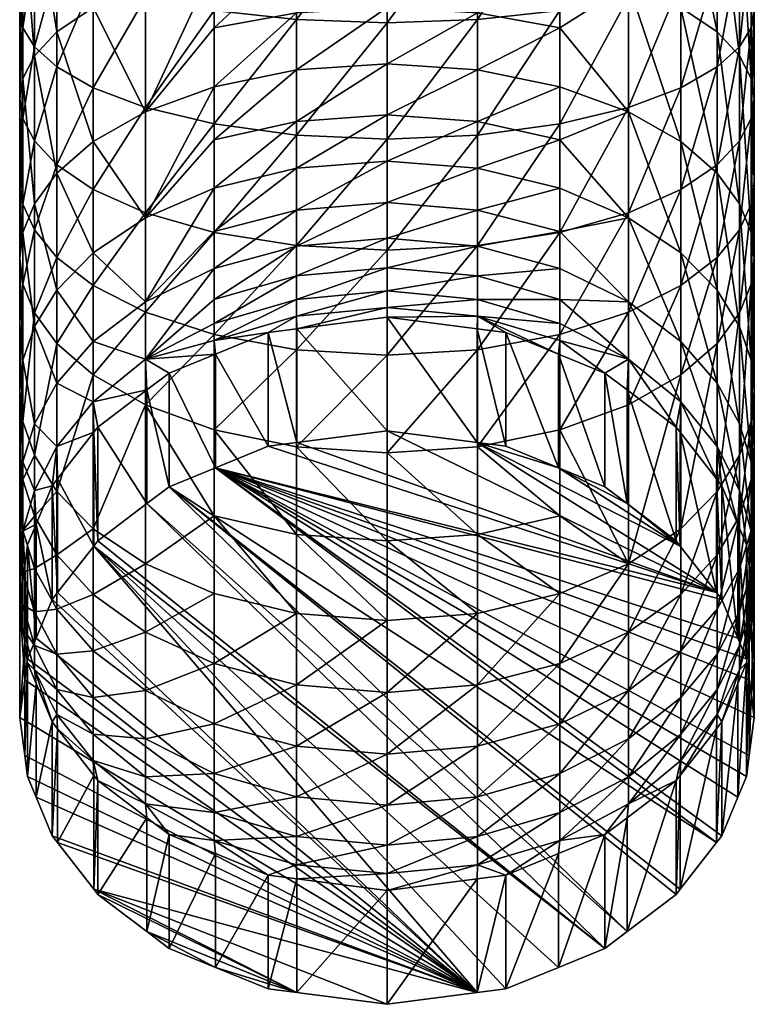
# Model space of a CAD drawing. Extents: x -0.031 to 0.086, y -0.212 to 0.031.
# Tile 1 of 81: x -0.015 to 0.015, y -0.212 to -0.172. Entities that reach past the tile are written whole.
import ezdxf

# ---------------------------------------------------------------- set-up
doc = ezdxf.new("R2010")
doc.units = 0
doc.layers.add('mesh', color=7, linetype='CONTINUOUS')

msp = doc.modelspace()

# ---------------------------------------------------------------- meshes
at = {"layer": 'mesh'}
mesh = msp.add_polyface(dxfattribs=at)
corners = [(0.012, -0.165423, 0.341676), (0.012, -0.169935, 0.340169), (0.009863, -0.170585, 0.34185), (0.013483, -0.164906, 0.339846), (0.013483, -0.169249, 0.338396), (0.0144, -0.164399, 0.338058), (0.0144, -0.168579, 0.336662), (0.014867, -0.163928, 0.336393), (0.014867, -0.167955, 0.335048), (0.015, -0.163504, 0.334892), (0.015, -0.167392, 0.333593), (0.013483, -0.173438, 0.336547), (0.012, -0.17844, 0.335932), (0.012, -0.174286, 0.338249), (0.0144, -0.17261, 0.334883), (0.013483, -0.177438, 0.334316), (0.0144, -0.176458, 0.332737), (0.014867, -0.171838, 0.333334), (0.014867, -0.175545, 0.331267), (0.015, -0.171143, 0.331938), (0.015, -0.174723, 0.329941), (0.014867, -0.173901, 0.328616), (0.009863, -0.17509, 0.339862), (0.014867, -0.166829, 0.332139), (0.0144, -0.166205, 0.330525), (0.0144, -0.172988, 0.327146), (0.013483, -0.165535, 0.328791), (0.013483, -0.172008, 0.325566), (0.012, -0.164849, 0.327018), (0.012, -0.171006, 0.323951), (0.009863, -0.164199, 0.325336), (0.009863, -0.170055, 0.322419), (0.014867, -0.179043, 0.328863), (0.015, -0.178101, 0.32762), (0.014867, -0.180195, 0.323845), (0.0144, -0.179026, 0.322569), (0.013483, -0.177771, 0.321199), (0.012, -0.176486, 0.319797), (0.009863, -0.175268, 0.318468)]
mesh.append_faces([[corners[k] for k in face] for face in [(0, 1, 2, 2), (3, 4, 1, 1), (5, 6, 4, 4), (7, 8, 6, 6), (9, 10, 8, 8), (11, 12, 13, 13), (14, 15, 11, 11), (14, 16, 15, 15), (17, 16, 14, 14), (17, 18, 16, 16), (19, 18, 17, 17), (19, 20, 18, 18), (21, 20, 19, 19), (1, 22, 2, 2), (1, 13, 22, 22), (4, 13, 1, 1), (4, 11, 13, 13), (6, 11, 4, 4), (6, 14, 11, 11), (8, 14, 6, 6), (8, 17, 14, 14), (10, 17, 8, 8), (10, 19, 17, 17), (23, 19, 10, 10), (23, 21, 19, 19), (24, 21, 23, 23), (24, 25, 21, 21), (26, 25, 24, 24), (26, 27, 25, 25), (28, 27, 26, 26), (28, 29, 27, 27), (30, 31, 29, 29), (20, 32, 18, 18), (21, 33, 20, 20), (25, 34, 21, 21), (27, 35, 25, 25), (29, 36, 27, 27), (29, 37, 36, 36), (31, 37, 29, 29), (31, 38, 37, 37)]])
mesh = msp.add_polyface(dxfattribs=at)
corners = [(-0.0144, -0.164399, 0.338058), (-0.0144, -0.168579, 0.336662), (-0.014867, -0.167955, 0.335048), (-0.013483, -0.164906, 0.339846), (-0.013483, -0.169249, 0.338396), (-0.012, -0.165423, 0.341676), (-0.012, -0.169935, 0.340169), (-0.009863, -0.165914, 0.34341), (-0.009863, -0.170585, 0.34185), (-0.014867, -0.166829, 0.332139), (-0.015, -0.171143, 0.331938), (-0.015, -0.174723, 0.329941), (-0.014867, -0.171838, 0.333334), (-0.014867, -0.175545, 0.331267), (-0.0144, -0.17261, 0.334883), (-0.0144, -0.176458, 0.332737), (-0.013483, -0.173438, 0.336547), (-0.013483, -0.177438, 0.334316), (-0.012, -0.174286, 0.338249), (-0.009863, -0.17509, 0.339862), (-0.012, -0.17844, 0.335932), (-0.012, -0.171006, 0.323951), (-0.012, -0.176486, 0.319797), (-0.009863, -0.175268, 0.318468), (-0.013483, -0.172008, 0.325566), (-0.013483, -0.177771, 0.321199), (-0.0144, -0.172988, 0.327146), (-0.0144, -0.179026, 0.322569), (-0.014867, -0.173901, 0.328616), (-0.015, -0.167392, 0.333593), (-0.013483, -0.165535, 0.328791), (-0.0144, -0.166205, 0.330525), (-0.015, -0.178101, 0.32762), (-0.014867, -0.179043, 0.328863)]
mesh.append_faces([[corners[k] for k in face] for face in [(0, 1, 2, 2), (3, 4, 1, 1), (5, 6, 4, 4), (7, 6, 5, 5), (7, 8, 6, 6), (9, 10, 11, 11), (12, 11, 10, 10), (12, 13, 11, 11), (14, 13, 12, 12), (14, 15, 13, 13), (16, 15, 14, 14), (16, 17, 15, 15), (18, 17, 16, 16), (19, 20, 18, 18), (21, 22, 23, 23), (24, 22, 21, 21), (24, 25, 22, 22), (26, 25, 24, 24), (26, 27, 25, 25), (28, 27, 26, 26), (29, 10, 9, 9), (2, 10, 29, 29), (2, 12, 10, 10), (1, 12, 2, 2), (1, 14, 12, 12), (4, 14, 1, 1), (4, 16, 14, 14), (6, 16, 4, 4), (6, 18, 16, 16), (8, 18, 6, 6), (8, 19, 18, 18), (30, 24, 21, 21), (31, 24, 30, 30), (31, 26, 24, 24), (9, 26, 31, 31), (9, 28, 26, 26), (11, 28, 9, 9), (11, 32, 28, 28), (13, 32, 11, 11), (15, 33, 13, 13)]])
mesh = msp.add_polyface(dxfattribs=at)
corners = [(-0.007059, -0.166327, 0.344868), (-0.009863, -0.170585, 0.34185), (-0.009863, -0.165914, 0.34341), (-0.007059, -0.171131, 0.343263), (-0.003692, -0.166605, 0.34585), (-0.003692, -0.171499, 0.344215), (0, -0.166703, 0.346198), (0, -0.17163, 0.344553), (-0.007059, -0.175765, 0.341218), (-0.009863, -0.179391, 0.337464), (-0.009863, -0.17509, 0.339862), (-0.007059, -0.169256, 0.321132), (-0.003692, -0.168718, 0.320265), (-0.003692, -0.166065, 0.321745), (-0.007059, -0.171839, 0.319358), (-0.009863, -0.175268, 0.318468), (0, -0.168528, 0.319957), (0, -0.165903, 0.321421), (-0.003692, -0.171222, 0.318544), (-0.007059, -0.174245, 0.317351), (-0.009863, -0.17959, 0.313711), (-0.012, -0.176486, 0.319797), (-0.003692, -0.175661, 0.314483), (0, -0.175394, 0.31424), (0, -0.173311, 0.316332), (-0.003692, -0.177565, 0.312185), (-0.007059, -0.17838, 0.312799), (0, -0.171004, 0.318256), (-0.003692, -0.173555, 0.316598), (-0.007059, -0.176417, 0.31517), (-0.007059, -0.16652, 0.322658), (-0.009863, -0.170055, 0.322419), (-0.012, -0.171006, 0.323951), (-0.003692, -0.176221, 0.342132), (0, -0.176382, 0.342455), (-0.012, -0.164849, 0.327018)]
mesh.append_faces([[corners[k] for k in face] for face in [(0, 1, 2, 2), (0, 3, 1, 1), (4, 3, 0, 0), (4, 5, 3, 3), (6, 5, 4, 4), (6, 7, 5, 5), (8, 9, 10, 10), (11, 12, 13, 13), (11, 14, 12, 12), (15, 14, 11, 11), (12, 16, 17, 17), (12, 18, 16, 16), (14, 18, 12, 12), (14, 19, 18, 18), (15, 19, 14, 14), (15, 20, 19, 19), (21, 20, 15, 15), (22, 23, 24, 24), (22, 25, 23, 23), (26, 25, 22, 22), (18, 27, 16, 16), (18, 28, 27, 27), (19, 28, 18, 18), (19, 29, 28, 28), (20, 29, 19, 19), (30, 11, 13, 13), (31, 11, 30, 30), (31, 15, 11, 11), (32, 15, 31, 31), (3, 10, 1, 1), (3, 8, 10, 10), (5, 8, 3, 3), (5, 33, 8, 8), (7, 33, 5, 5), (7, 34, 33, 33), (28, 24, 27, 27), (28, 22, 24, 24), (29, 22, 28, 28), (29, 26, 22, 22), (35, 32, 31, 31)]])
mesh = msp.add_polyface(dxfattribs=at)
corners = [(0.009863, -0.175268, 0.318468), (0.007059, -0.174245, 0.317351), (0.007059, -0.176417, 0.31517), (0.009863, -0.170055, 0.322419), (0.007059, -0.169256, 0.321132), (0.007059, -0.171839, 0.319358), (0.003692, -0.166605, 0.34585), (0, -0.17163, 0.344553), (0, -0.166703, 0.346198), (0.003692, -0.171499, 0.344215), (0.007059, -0.166327, 0.344868), (0.007059, -0.171131, 0.343263), (0.009863, -0.165914, 0.34341), (0.009863, -0.170585, 0.34185), (0.012, -0.165423, 0.341676), (0.009863, -0.17509, 0.339862), (0.007059, -0.180189, 0.338751), (0.007059, -0.175765, 0.341218), (0.012, -0.174286, 0.338249), (0.009863, -0.179391, 0.337464), (0.003692, -0.171222, 0.318544), (0.003692, -0.173555, 0.316598), (0, -0.173311, 0.316332), (0, -0.175394, 0.31424), (0.003692, -0.175661, 0.314483), (0.003692, -0.177565, 0.312185), (0, -0.177276, 0.311967), (0.003692, -0.166065, 0.321745), (0.003692, -0.168718, 0.320265), (0.007059, -0.16652, 0.322658), (0, -0.168528, 0.319957), (0, -0.171004, 0.318256), (0.009863, -0.17959, 0.313711), (0, -0.176382, 0.342455), (0.003692, -0.176221, 0.342132), (-0.003692, -0.177565, 0.312185)]
mesh.append_faces([[corners[k] for k in face] for face in [(0, 1, 2, 2), (3, 4, 5, 5), (6, 7, 8, 8), (6, 9, 7, 7), (10, 9, 6, 6), (10, 11, 9, 9), (12, 11, 10, 10), (12, 13, 11, 11), (14, 13, 12, 12), (15, 16, 17, 17), (18, 19, 15, 15), (20, 5, 4, 4), (20, 21, 5, 5), (22, 21, 20, 20), (22, 23, 21, 21), (24, 2, 1, 1), (24, 25, 2, 2), (26, 25, 24, 24), (27, 28, 29, 29), (30, 28, 27, 27), (30, 31, 28, 28), (2, 32, 0, 0), (9, 33, 7, 7), (9, 34, 33, 33), (11, 34, 9, 9), (11, 17, 34, 34), (13, 17, 11, 11), (13, 15, 17, 17), (29, 4, 3, 3), (28, 4, 29, 29), (28, 20, 4, 4), (31, 20, 28, 28), (31, 22, 20, 20), (5, 0, 3, 3), (5, 1, 0, 0), (21, 1, 5, 5), (21, 24, 1, 1), (23, 24, 21, 21), (23, 26, 24, 24), (35, 26, 23, 23)]])
mesh = msp.add_polyface(dxfattribs=at)
corners = [(0.012, -0.174286, 0.338249), (0.012, -0.17844, 0.335932), (0.009863, -0.179391, 0.337464), (0.013483, -0.173438, 0.336547), (0.013483, -0.177438, 0.334316), (0.012, -0.18236, 0.333239), (0.009863, -0.18723, 0.331522), (0.009863, -0.183449, 0.334675), (0.013483, -0.181211, 0.331724), (0.012, -0.186012, 0.330193), (0.013483, -0.184728, 0.328791), (0.0144, -0.180089, 0.330242), (0.0144, -0.183472, 0.32742), (0.014867, -0.179043, 0.328863), (0.014867, -0.182303, 0.326145), (0.015, -0.178101, 0.32762), (0.015, -0.181249, 0.324995), (0.014867, -0.180195, 0.323845), (0.0144, -0.189286, 0.32102), (0.014867, -0.187905, 0.319978), (0.015, -0.186659, 0.31904), (0.0144, -0.179026, 0.322569), (0.014867, -0.185414, 0.318101), (0.0144, -0.184032, 0.317059), (0.013483, -0.177771, 0.321199), (0.013483, -0.182548, 0.31594), (0.012, -0.176486, 0.319797), (0.012, -0.181029, 0.314796), (0.009863, -0.175268, 0.318468), (0.009863, -0.17959, 0.313711), (0.013483, -0.186344, 0.309785), (0.012, -0.18464, 0.308942), (0.009863, -0.183025, 0.308143), (0.007059, -0.180148, 0.310211), (0.007059, -0.182924, 0.304601), (0.009863, -0.185368, 0.302034), (0.0144, -0.176458, 0.332737), (0.014867, -0.175545, 0.331267), (0.015, -0.174723, 0.329941), (0.014867, -0.173901, 0.328616), (0.0144, -0.172988, 0.327146), (0.013483, -0.172008, 0.325566)]
mesh.append_faces([[corners[k] for k in face] for face in [(0, 1, 2, 2), (3, 4, 1, 1), (5, 6, 7, 7), (8, 9, 5, 5), (8, 10, 9, 9), (11, 10, 8, 8), (11, 12, 10, 10), (13, 12, 11, 11), (13, 14, 12, 12), (15, 14, 13, 13), (15, 16, 14, 14), (17, 16, 15, 15), (14, 18, 12, 12), (16, 19, 14, 14), (17, 20, 16, 16), (21, 22, 17, 17), (21, 23, 22, 22), (24, 23, 21, 21), (24, 25, 23, 23), (26, 25, 24, 24), (26, 27, 25, 25), (28, 27, 26, 26), (28, 29, 27, 27), (27, 30, 25, 25), (27, 31, 30, 30), (29, 31, 27, 27), (29, 32, 31, 31), (33, 32, 29, 29), (34, 35, 32, 32), (1, 7, 2, 2), (1, 5, 7, 7), (4, 5, 1, 1), (4, 8, 5, 5), (36, 8, 4, 4), (36, 11, 8, 8), (37, 11, 36, 36), (37, 13, 11, 11), (38, 15, 13, 13), (39, 17, 15, 15), (40, 21, 17, 17), (41, 24, 21, 21)]])
mesh = msp.add_polyface(dxfattribs=at)
corners = [(-0.012, -0.174286, 0.338249), (-0.012, -0.17844, 0.335932), (-0.013483, -0.177438, 0.334316), (-0.009863, -0.17509, 0.339862), (-0.009863, -0.179391, 0.337464), (-0.014867, -0.173901, 0.328616), (-0.015, -0.178101, 0.32762), (-0.015, -0.181249, 0.324995), (-0.014867, -0.179043, 0.328863), (-0.014867, -0.182303, 0.326145), (-0.0144, -0.180089, 0.330242), (-0.0144, -0.183472, 0.32742), (-0.013483, -0.181211, 0.331724), (-0.013483, -0.184728, 0.328791), (-0.012, -0.18236, 0.333239), (-0.012, -0.186012, 0.330193), (-0.009863, -0.183449, 0.334675), (-0.009863, -0.18723, 0.331522), (-0.012, -0.176486, 0.319797), (-0.012, -0.181029, 0.314796), (-0.009863, -0.17959, 0.313711), (-0.013483, -0.177771, 0.321199), (-0.013483, -0.182548, 0.31594), (-0.0144, -0.179026, 0.322569), (-0.0144, -0.184032, 0.317059), (-0.014867, -0.180195, 0.323845), (-0.014867, -0.185414, 0.318101), (-0.015, -0.186659, 0.31904), (-0.014867, -0.187905, 0.319978), (-0.0144, -0.189286, 0.32102), (-0.012, -0.18464, 0.308942), (-0.009863, -0.183025, 0.308143), (-0.013483, -0.186344, 0.309785), (-0.0144, -0.18801, 0.31061), (-0.014867, -0.175545, 0.331267), (-0.0144, -0.176458, 0.332737), (-0.012, -0.187104, 0.302521)]
mesh.append_faces([[corners[k] for k in face] for face in [(0, 1, 2, 2), (3, 4, 1, 1), (5, 6, 7, 7), (8, 7, 6, 6), (8, 9, 7, 7), (10, 9, 8, 8), (10, 11, 9, 9), (12, 11, 10, 10), (12, 13, 11, 11), (14, 13, 12, 12), (14, 15, 13, 13), (16, 15, 14, 14), (16, 17, 15, 15), (18, 19, 20, 20), (21, 19, 18, 18), (21, 22, 19, 19), (23, 22, 21, 21), (23, 24, 22, 22), (25, 24, 23, 23), (25, 26, 24, 24), (9, 27, 7, 7), (11, 28, 9, 9), (13, 29, 11, 11), (5, 25, 23, 23), (7, 25, 5, 5), (7, 26, 25, 25), (27, 26, 7, 7), (19, 30, 31, 31), (22, 30, 19, 19), (22, 32, 30, 30), (24, 32, 22, 22), (26, 33, 24, 24), (34, 8, 6, 6), (35, 10, 8, 8), (2, 10, 35, 35), (2, 12, 10, 10), (1, 12, 2, 2), (1, 14, 12, 12), (4, 14, 1, 1), (32, 36, 30, 30)]])
mesh = msp.add_polyface(dxfattribs=at)
corners = [(0.003692, -0.176221, 0.342132), (0.003692, -0.180728, 0.339618), (0, -0.180918, 0.339925), (0.007059, -0.175765, 0.341218), (0.007059, -0.180189, 0.338751), (0.009863, -0.17509, 0.339862), (0.009863, -0.179391, 0.337464), (0, -0.177276, 0.311967), (0, -0.178971, 0.309486), (0.003692, -0.177565, 0.312185), (0.003692, -0.180752, 0.307018), (0, -0.180428, 0.306858), (0, -0.181633, 0.304105), (0.003692, -0.179279, 0.309676), (0.007059, -0.180148, 0.310211), (0.007059, -0.17838, 0.312799), (0.009863, -0.17959, 0.313711), (0.003692, -0.183607, 0.298399), (0.004855, -0.18428, 0.295421), (0.007005, -0.185159, 0.295497), (0.003677, -0.184128, 0.295407), (0, -0.18365, 0.295365), (0.007059, -0.184611, 0.298582), (0.007059, -0.183909, 0.301626), (0.009863, -0.185368, 0.302034), (0.003692, -0.182926, 0.301351), (0, -0.182578, 0.301253), (0, -0.183251, 0.298334), (0.003692, -0.181971, 0.304235), (0.007059, -0.182924, 0.304601), (0.007059, -0.181667, 0.307471), (0.009863, -0.183025, 0.308143), (0.007059, -0.176417, 0.31517), (0.003692, -0.18498, 0.336696), (0, -0.185199, 0.336984), (0.007059, -0.184364, 0.335883), (0.009863, -0.183449, 0.334675)]
mesh.append_faces([[corners[k] for k in face] for face in [(0, 1, 2, 2), (3, 1, 0, 0), (3, 4, 1, 1), (5, 6, 4, 4), (7, 8, 9, 9), (10, 11, 12, 12), (10, 13, 11, 11), (14, 13, 10, 10), (14, 15, 13, 13), (16, 15, 14, 14), (17, 18, 19, 19), (17, 20, 18, 18), (21, 20, 17, 17), (22, 23, 17, 17), (24, 23, 22, 22), (25, 26, 27, 27), (25, 28, 26, 26), (29, 28, 25, 25), (29, 30, 28, 28), (31, 30, 29, 29), (32, 15, 16, 16), (9, 15, 32, 32), (9, 13, 15, 15), (8, 13, 9, 9), (8, 11, 13, 13), (14, 30, 31, 31), (10, 30, 14, 14), (10, 28, 30, 30), (12, 28, 10, 10), (12, 26, 28, 28), (29, 23, 24, 24), (25, 23, 29, 29), (25, 17, 23, 23), (27, 17, 25, 25), (27, 21, 17, 17), (1, 33, 34, 34), (4, 33, 1, 1), (4, 35, 33, 33), (6, 35, 4, 4), (6, 36, 35, 35)]])
mesh = msp.add_polyface(dxfattribs=at)
corners = [(-0.007059, -0.175765, 0.341218), (-0.007059, -0.180189, 0.338751), (-0.009863, -0.179391, 0.337464), (-0.003692, -0.176221, 0.342132), (-0.003692, -0.180728, 0.339618), (0, -0.176382, 0.342455), (0, -0.180918, 0.339925), (0.003692, -0.176221, 0.342132), (-0.007059, -0.17838, 0.312799), (-0.007059, -0.180148, 0.310211), (-0.003692, -0.177565, 0.312185), (-0.009863, -0.183025, 0.308143), (-0.003692, -0.179279, 0.309676), (0, -0.178971, 0.309486), (0, -0.177276, 0.311967), (-0.003692, -0.180752, 0.307018), (-0.007059, -0.181667, 0.307471), (-0.007059, -0.182924, 0.304601), (-0.009863, -0.185368, 0.302034), (-0.003692, -0.182926, 0.301351), (-0.003692, -0.181971, 0.304235), (-0.007059, -0.183909, 0.301626), (0, -0.181633, 0.304105), (0, -0.180428, 0.306858), (0, -0.183251, 0.298334), (-0.003692, -0.183607, 0.298399), (-0.003677, -0.184128, 0.295407), (0, -0.182578, 0.301253), (-0.007059, -0.184611, 0.298582), (-0.009863, -0.17959, 0.313711), (-0.007059, -0.176417, 0.31517), (-0.012, -0.181029, 0.314796), (0, -0.18365, 0.295365), (-0.009863, -0.183449, 0.334675), (-0.012, -0.18236, 0.333239), (-0.007059, -0.184364, 0.335883), (-0.003692, -0.18498, 0.336696), (0.003692, -0.180728, 0.339618), (0, -0.185199, 0.336984)]
mesh.append_faces([[corners[k] for k in face] for face in [(0, 1, 2, 2), (3, 1, 0, 0), (3, 4, 1, 1), (5, 4, 3, 3), (5, 6, 4, 4), (7, 6, 5, 5), (8, 9, 10, 10), (11, 9, 8, 8), (12, 13, 14, 14), (12, 15, 13, 13), (16, 15, 12, 12), (16, 17, 15, 15), (18, 17, 16, 16), (19, 20, 21, 21), (22, 20, 19, 19), (22, 23, 20, 20), (24, 25, 26, 26), (24, 27, 25, 25), (15, 23, 13, 13), (15, 20, 23, 23), (17, 20, 15, 15), (17, 21, 20, 20), (19, 27, 22, 22), (19, 25, 27, 27), (28, 25, 19, 19), (29, 8, 30, 30), (29, 11, 8, 8), (31, 11, 29, 29), (26, 32, 24, 24), (2, 33, 34, 34), (1, 33, 2, 2), (1, 35, 33, 33), (4, 35, 1, 1), (4, 36, 35, 35), (6, 36, 4, 4), (37, 38, 6, 6), (10, 12, 14, 14), (9, 12, 10, 10), (9, 16, 12, 12), (11, 16, 9, 9), (11, 18, 16, 16)]])
mesh = msp.add_polyface(dxfattribs=at)
corners = [(0.015, -0.188972, 0.315654), (0.014867, -0.192357, 0.312761), (0.014867, -0.190299, 0.316473), (0.015, -0.190959, 0.312069), (0.014867, -0.189561, 0.311377), (0.01345, -0.190252, 0.295943), (0.013483, -0.188934, 0.303033), (0.012, -0.187104, 0.302521), (0.014327, -0.192108, 0.296105), (0.0144, -0.190724, 0.303535), (0.013667, -0.190532, 0.295967), (0.011975, -0.188352, 0.295777), (0.011808, -0.188137, 0.295758), (0.013483, -0.184728, 0.328791), (0.012, -0.192289, 0.323283), (0.012, -0.186012, 0.330193), (0.013483, -0.190771, 0.322139), (0.0144, -0.183472, 0.32742), (0.0144, -0.189286, 0.32102), (0.014867, -0.182303, 0.326145), (0.014867, -0.187905, 0.319978), (0.015, -0.181249, 0.324995), (0.015, -0.186659, 0.31904), (0.014867, -0.180195, 0.323845), (0.014867, -0.185414, 0.318101), (0.013483, -0.193354, 0.318358), (0.0144, -0.191772, 0.317382), (0.0144, -0.184032, 0.317059), (0.0144, -0.18801, 0.31061), (0.013483, -0.182548, 0.31594), (0.013483, -0.186344, 0.309785), (0.015, -0.192604, 0.308314), (0.014867, -0.192391, 0.304002), (0.012, -0.18464, 0.308942), (0.009863, -0.183025, 0.308143), (0.013667, -0.195177, 0.242883), (0.01345, -0.194896, 0.242858), (0.011975, -0.192996, 0.242692), (0.011808, -0.192782, 0.242673)]
mesh.append_faces([[corners[k] for k in face] for face in [(0, 1, 2, 2), (0, 3, 1, 1), (4, 3, 0, 0), (5, 6, 7, 7), (6, 8, 9, 9), (6, 10, 8, 8), (5, 10, 6, 6), (7, 11, 5, 5), (7, 12, 11, 11), (13, 14, 15, 15), (13, 16, 14, 14), (17, 16, 13, 13), (17, 18, 16, 16), (19, 20, 18, 18), (21, 22, 20, 20), (23, 24, 22, 22), (18, 25, 16, 16), (20, 26, 18, 18), (20, 2, 26, 26), (22, 2, 20, 20), (22, 0, 2, 2), (24, 0, 22, 22), (24, 4, 0, 0), (27, 4, 24, 24), (27, 28, 4, 4), (29, 28, 27, 27), (29, 30, 28, 28), (4, 31, 3, 3), (4, 32, 31, 31), (28, 32, 4, 4), (28, 9, 32, 32), (30, 9, 28, 28), (30, 6, 9, 9), (33, 6, 30, 30), (33, 7, 6, 6), (34, 7, 33, 33), (5, 35, 10, 10), (11, 36, 5, 5), (12, 37, 11, 11), (12, 38, 37, 37)]])
mesh = msp.add_polyface(dxfattribs=at)
corners = [(-0.007059, -0.184364, 0.335883), (-0.009863, -0.18723, 0.331522), (-0.009863, -0.183449, 0.334675), (-0.007059, -0.188253, 0.332639), (-0.003692, -0.18498, 0.336696), (-0.003692, -0.188943, 0.333391), (0, -0.185199, 0.336984), (0, -0.189187, 0.333658), (-0.007059, -0.191764, 0.329112), (-0.003692, -0.19252, 0.329799), (0, -0.192787, 0.330042), (-0.003692, -0.182926, 0.301351), (-0.007059, -0.183909, 0.301626), (-0.007059, -0.184611, 0.298582), (-0.004855, -0.18428, 0.295421), (-0.003677, -0.184128, 0.295407), (-0.003692, -0.183607, 0.298399), (-0.009863, -0.185368, 0.302034), (-0.0089, -0.185933, 0.295565), (-0.007005, -0.185159, 0.295497), (-0.009802, -0.186617, 0.295625), (-0.012, -0.187104, 0.302521), (-0.011808, -0.188137, 0.295758), (-0.007059, -0.182924, 0.304601), (-0.009863, -0.193729, 0.324368), (0, -0.180918, 0.339925), (-0.012, -0.18464, 0.308942), (-0.009863, -0.183025, 0.308143), (0, -0.188295, 0.242281), (0, -0.18365, 0.295365), (-0.003677, -0.188772, 0.242322), (-0.004855, -0.188925, 0.242336), (-0.007005, -0.189803, 0.242413), (-0.0089, -0.190577, 0.24248), (-0.009802, -0.191261, 0.24254), (-0.011808, -0.192782, 0.242673), (0.01345, -0.194896, 0.242858)]
mesh.append_faces([[corners[k] for k in face] for face in [(0, 1, 2, 2), (0, 3, 1, 1), (4, 3, 0, 0), (4, 5, 3, 3), (6, 5, 4, 4), (6, 7, 5, 5), (3, 8, 1, 1), (3, 9, 8, 8), (5, 9, 3, 3), (5, 10, 9, 9), (7, 10, 5, 5), (11, 12, 13, 13), (14, 15, 16, 16), (17, 18, 19, 19), (17, 20, 18, 18), (21, 20, 17, 17), (21, 22, 20, 20), (17, 12, 23, 23), (17, 13, 12, 12), (19, 13, 17, 17), (8, 24, 1, 1), (13, 14, 16, 16), (19, 14, 13, 13), (25, 6, 4, 4), (26, 17, 27, 27), (26, 21, 17, 17), (15, 28, 29, 29), (15, 30, 28, 28), (14, 30, 15, 15), (14, 31, 30, 30), (19, 31, 14, 14), (19, 32, 31, 31), (18, 32, 19, 19), (18, 33, 32, 32), (20, 33, 18, 18), (20, 34, 33, 33), (22, 34, 20, 20), (22, 35, 34, 34), (36, 30, 31, 31), (32, 36, 31, 31)]])
mesh = msp.add_polyface(dxfattribs=at)
corners = [(-0.011975, -0.188352, 0.295777), (-0.012, -0.187104, 0.302521), (-0.013483, -0.188934, 0.303033), (-0.014867, -0.185414, 0.318101), (-0.015, -0.188972, 0.315654), (-0.015, -0.190959, 0.312069), (-0.014867, -0.190299, 0.316473), (-0.014867, -0.192357, 0.312761), (-0.0144, -0.191772, 0.317382), (-0.011808, -0.188137, 0.295758), (-0.01345, -0.190252, 0.295943), (-0.013667, -0.190532, 0.295967), (-0.0144, -0.190724, 0.303535), (-0.014327, -0.192108, 0.296105), (-0.014867, -0.192391, 0.304002), (-0.014867, -0.182303, 0.326145), (-0.014867, -0.187905, 0.319978), (-0.015, -0.186659, 0.31904), (-0.0144, -0.183472, 0.32742), (-0.0144, -0.189286, 0.32102), (-0.013483, -0.184728, 0.328791), (-0.013483, -0.190771, 0.322139), (-0.012, -0.186012, 0.330193), (-0.012, -0.192289, 0.323283), (-0.009863, -0.18723, 0.331522), (-0.009863, -0.193729, 0.324368), (-0.013483, -0.193354, 0.318358), (-0.0144, -0.184032, 0.317059), (-0.0144, -0.18801, 0.31061), (-0.013483, -0.186344, 0.309785), (-0.014867, -0.189561, 0.311377), (-0.015, -0.192604, 0.308314), (-0.015, -0.193892, 0.304422), (-0.011808, -0.192782, 0.242673), (-0.011975, -0.192996, 0.242692), (-0.01345, -0.194896, 0.242858)]
mesh.append_faces([[corners[k] for k in face] for face in [(0, 1, 2, 2), (3, 4, 5, 5), (6, 5, 4, 4), (6, 7, 5, 5), (8, 7, 6, 6), (0, 9, 1, 1), (2, 10, 0, 0), (2, 11, 10, 10), (12, 11, 2, 2), (12, 13, 11, 11), (14, 13, 12, 12), (15, 16, 17, 17), (18, 19, 16, 16), (20, 21, 19, 19), (22, 21, 20, 20), (22, 23, 21, 21), (24, 23, 22, 22), (24, 25, 23, 23), (17, 4, 3, 3), (16, 4, 17, 17), (16, 6, 4, 4), (19, 6, 16, 16), (19, 8, 6, 6), (21, 8, 19, 19), (23, 26, 21, 21), (27, 28, 29, 29), (3, 30, 28, 28), (5, 30, 3, 3), (5, 31, 30, 30), (7, 31, 5, 5), (29, 2, 1, 1), (28, 2, 29, 29), (28, 12, 2, 2), (30, 12, 28, 28), (30, 14, 12, 12), (32, 14, 30, 30), (0, 33, 9, 9), (0, 34, 33, 33), (10, 34, 0, 0), (11, 35, 10, 10)]])
mesh = msp.add_polyface(dxfattribs=at)
corners = [(0.012, -0.18236, 0.333239), (0.012, -0.186012, 0.330193), (0.009863, -0.18723, 0.331522), (0.003692, -0.18498, 0.336696), (0, -0.189187, 0.333658), (0, -0.185199, 0.336984), (0.003692, -0.188943, 0.333391), (0.007059, -0.184364, 0.335883), (0.007059, -0.188253, 0.332639), (0.009863, -0.183449, 0.334675), (0.003692, -0.19252, 0.329799), (0, -0.192787, 0.330042), (0.007059, -0.191764, 0.329112), (0.009863, -0.193729, 0.324368), (0.0089, -0.185933, 0.295565), (0.007059, -0.184611, 0.298582), (0.007005, -0.185159, 0.295497), (0.009863, -0.185368, 0.302034), (0.003692, -0.183607, 0.298399), (0.011808, -0.188137, 0.295758), (0.012, -0.187104, 0.302521), (0.009802, -0.186617, 0.295625), (0.012, -0.192289, 0.323283), (0.009863, -0.183025, 0.308143), (0.011808, -0.192782, 0.242673), (0.009802, -0.191261, 0.24254), (0.0089, -0.190577, 0.24248), (0.007005, -0.189803, 0.242413), (0.004855, -0.18428, 0.295421), (0.004855, -0.188925, 0.242336), (0.003677, -0.184128, 0.295407), (0.003677, -0.188772, 0.242322), (0, -0.18365, 0.295365), (0, -0.188295, 0.242281), (0.011975, -0.192996, 0.242692), (0.01345, -0.194896, 0.242858), (-0.003677, -0.188772, 0.242322)]
mesh.append_faces([[corners[k] for k in face] for face in [(0, 1, 2, 2), (3, 4, 5, 5), (3, 6, 4, 4), (7, 6, 3, 3), (7, 8, 6, 6), (9, 8, 7, 7), (4, 10, 11, 11), (6, 10, 4, 4), (6, 12, 10, 10), (8, 12, 6, 6), (8, 13, 12, 12), (14, 15, 16, 16), (14, 17, 15, 15), (15, 18, 16, 16), (17, 19, 20, 20), (17, 21, 19, 19), (14, 21, 17, 17), (2, 8, 9, 9), (2, 13, 8, 8), (1, 13, 2, 2), (1, 22, 13, 13), (23, 17, 20, 20), (21, 24, 19, 19), (21, 25, 24, 24), (14, 25, 21, 21), (14, 26, 25, 25), (16, 26, 14, 14), (16, 27, 26, 26), (28, 27, 16, 16), (28, 29, 27, 27), (30, 29, 28, 28), (30, 31, 29, 29), (32, 31, 30, 30), (32, 33, 31, 31), (27, 29, 31, 31), (27, 25, 26, 26), (27, 34, 25, 25), (31, 34, 27, 27), (33, 35, 31, 31), (33, 36, 35, 35)]])
mesh = msp.add_polyface(dxfattribs=at)
corners = [(0.007059, -0.194938, 0.32528), (0.007059, -0.191764, 0.329112), (0.009863, -0.193729, 0.324368), (0.003692, -0.19252, 0.329799), (0.003692, -0.195753, 0.325895), (0, -0.192787, 0.330042), (0, -0.196042, 0.326112), (-0.003692, -0.19252, 0.329799), (0.009863, -0.196506, 0.320302), (0.007059, -0.200251, 0.316667), (0.007059, -0.197796, 0.321097), (0.012, -0.194972, 0.319356), (0.009863, -0.198894, 0.315995), (0.012, -0.197278, 0.315196), (0.013483, -0.193354, 0.318358), (0.013483, -0.195574, 0.314352), (0.0144, -0.191772, 0.317382), (0.0144, -0.195676, 0.309492), (0.013483, -0.19885, 0.305811), (0.013483, -0.197411, 0.310158), (0, -0.198972, 0.321823), (0.003692, -0.198664, 0.321633), (0.012, -0.192289, 0.323283), (0.013483, -0.190771, 0.322139), (0.012, -0.199186, 0.310839), (0.0144, -0.193908, 0.313528), (0.0144, -0.197061, 0.30531), (0.013483, -0.199876, 0.301363), (0.01345, -0.190252, 0.295943), (0.01345, -0.194896, 0.242858), (0.013667, -0.195177, 0.242883), (0.011975, -0.188352, 0.295777), (0.011975, -0.192996, 0.242692), (0.011808, -0.192782, 0.242673), (0.009802, -0.191261, 0.24254), (-0.007005, -0.189803, 0.242413), (0.014327, -0.196753, 0.243021), (0.01468, -0.197596, 0.243094), (0.014795, -0.198456, 0.24317), (0.015, -0.2, 0.243305), (0.014795, -0.201544, 0.24344), (0.01468, -0.202404, 0.243515), (0.014327, -0.203247, 0.243589), (0.013667, -0.204823, 0.243727), (0.003677, -0.188772, 0.242322)]
mesh.append_faces([[corners[k] for k in face] for face in [(0, 1, 2, 2), (0, 3, 1, 1), (4, 3, 0, 0), (4, 5, 3, 3), (6, 5, 4, 4), (6, 7, 5, 5), (8, 9, 10, 10), (11, 12, 8, 8), (11, 13, 12, 12), (14, 13, 11, 11), (14, 15, 13, 13), (16, 15, 14, 14), (17, 18, 19, 19), (4, 20, 6, 6), (4, 21, 20, 20), (0, 21, 4, 4), (0, 10, 21, 21), (2, 10, 0, 0), (2, 8, 10, 10), (22, 8, 2, 2), (22, 11, 8, 8), (23, 11, 22, 22), (23, 14, 11, 11), (15, 24, 13, 13), (15, 19, 24, 24), (25, 19, 15, 15), (26, 27, 18, 18), (28, 29, 30, 30), (31, 32, 29, 29), (32, 33, 34, 34), (35, 30, 29, 29), (36, 30, 35, 35), (35, 37, 36, 36), (35, 38, 37, 37), (39, 38, 35, 35), (35, 40, 39, 39), (35, 41, 40, 40), (42, 41, 35, 35), (43, 42, 35, 35), (44, 29, 32, 32)]])
mesh = msp.add_polyface(dxfattribs=at)
corners = [(0.0144, -0.191772, 0.317382), (0.0144, -0.193908, 0.313528), (0.013483, -0.195574, 0.314352), (0.014867, -0.190299, 0.316473), (0.014867, -0.192357, 0.312761), (0.0144, -0.195676, 0.309492), (0.0144, -0.197061, 0.30531), (0.013483, -0.19885, 0.305811), (0.014867, -0.19406, 0.308873), (0.014867, -0.195394, 0.304843), (0.015, -0.192604, 0.308314), (0.015, -0.193892, 0.304422), (0.014867, -0.192391, 0.304002), (0.0144, -0.190724, 0.303535), (0.01468, -0.192951, 0.296179), (0.014327, -0.192108, 0.296105), (0.0144, -0.198048, 0.301029), (0.01468, -0.19776, 0.2966), (0.014327, -0.198603, 0.296674), (0.014867, -0.196345, 0.300719), (0.014795, -0.1969, 0.296525), (0.015, -0.194811, 0.30044), (0.015, -0.195356, 0.296389), (0.014795, -0.193811, 0.296254), (0.0144, -0.189286, 0.32102), (0.013483, -0.193354, 0.318358), (0.013483, -0.197411, 0.310158), (0.015, -0.190959, 0.312069), (0.013483, -0.199876, 0.301363), (0.01468, -0.202404, 0.243515), (0.014795, -0.201544, 0.24344), (0.015, -0.2, 0.243305), (0.014795, -0.198456, 0.24317), (0.01468, -0.197596, 0.243094), (0.014327, -0.196753, 0.243021), (0.013667, -0.190532, 0.295967), (0.013667, -0.195177, 0.242883)]
mesh.append_faces([[corners[k] for k in face] for face in [(0, 1, 2, 2), (3, 1, 0, 0), (3, 4, 1, 1), (5, 6, 7, 7), (8, 6, 5, 5), (8, 9, 6, 6), (10, 9, 8, 8), (10, 11, 9, 9), (12, 11, 10, 10), (13, 14, 12, 12), (13, 15, 14, 14), (16, 17, 18, 18), (19, 17, 16, 16), (19, 20, 17, 17), (21, 20, 19, 19), (21, 22, 20, 20), (23, 22, 21, 21), (24, 0, 25, 25), (1, 5, 26, 26), (4, 5, 1, 1), (4, 8, 5, 5), (27, 8, 4, 4), (27, 10, 8, 8), (6, 16, 28, 28), (9, 16, 6, 6), (9, 19, 16, 16), (11, 19, 9, 9), (11, 21, 19, 19), (12, 21, 11, 11), (12, 23, 21, 21), (14, 23, 12, 12), (20, 29, 17, 17), (22, 30, 20, 20), (23, 31, 22, 22), (23, 32, 31, 31), (14, 32, 23, 23), (14, 33, 32, 32), (15, 33, 14, 14), (15, 34, 33, 33), (35, 34, 15, 15), (35, 36, 34, 34)]])
mesh = msp.add_polyface(dxfattribs=at)
corners = [(-0.0144, -0.191772, 0.317382), (-0.0144, -0.193908, 0.313528), (-0.014867, -0.192357, 0.312761), (-0.013483, -0.193354, 0.318358), (-0.014867, -0.189561, 0.311377), (-0.015, -0.192604, 0.308314), (-0.015, -0.193892, 0.304422), (-0.014867, -0.19406, 0.308873), (-0.014867, -0.195394, 0.304843), (-0.0144, -0.195676, 0.309492), (-0.0144, -0.197061, 0.30531), (-0.013483, -0.197411, 0.310158), (-0.015, -0.195356, 0.296389), (-0.015, -0.194811, 0.30044), (-0.014867, -0.196345, 0.300719), (-0.014867, -0.192391, 0.304002), (-0.014795, -0.193811, 0.296254), (-0.01468, -0.192951, 0.296179), (-0.014327, -0.192108, 0.296105), (-0.013483, -0.199876, 0.301363), (-0.013667, -0.200179, 0.296811), (-0.0144, -0.198048, 0.301029), (-0.014795, -0.1969, 0.296525), (-0.01468, -0.19776, 0.2966), (-0.014327, -0.198603, 0.296674), (-0.013483, -0.195574, 0.314352), (-0.013483, -0.19885, 0.305811), (-0.014795, -0.201544, 0.24344), (-0.01468, -0.202404, 0.243515), (-0.014327, -0.196753, 0.243021), (-0.013667, -0.195177, 0.242883), (-0.01468, -0.197596, 0.243094), (-0.014795, -0.198456, 0.24317), (-0.015, -0.2, 0.243305)]
mesh.append_faces([[corners[k] for k in face] for face in [(0, 1, 2, 2), (3, 1, 0, 0), (4, 5, 6, 6), (7, 6, 5, 5), (7, 8, 6, 6), (9, 8, 7, 7), (9, 10, 8, 8), (11, 10, 9, 9), (12, 13, 14, 14), (12, 15, 13, 13), (16, 15, 12, 12), (15, 17, 18, 18), (16, 17, 15, 15), (19, 20, 21, 21), (14, 22, 12, 12), (14, 23, 22, 22), (21, 23, 14, 14), (21, 24, 23, 23), (20, 24, 21, 21), (2, 7, 5, 5), (1, 7, 2, 2), (1, 9, 7, 7), (25, 9, 1, 1), (6, 13, 15, 15), (8, 13, 6, 6), (8, 14, 13, 13), (10, 14, 8, 8), (10, 21, 14, 14), (26, 21, 10, 10), (23, 27, 22, 22), (24, 28, 23, 23), (18, 29, 30, 30), (17, 29, 18, 18), (17, 31, 29, 29), (16, 31, 17, 17), (16, 32, 31, 31), (12, 32, 16, 16), (12, 33, 32, 32), (22, 33, 12, 12), (22, 27, 33, 33)]])
mesh = msp.add_polyface(dxfattribs=at)
corners = [(-0.003692, -0.195753, 0.325895), (-0.003692, -0.19252, 0.329799), (0, -0.196042, 0.326112), (-0.007059, -0.191764, 0.329112), (-0.013483, -0.193354, 0.318358), (-0.013483, -0.195574, 0.314352), (-0.0144, -0.193908, 0.313528), (-0.012, -0.194972, 0.319356), (-0.012, -0.197278, 0.315196), (-0.009863, -0.196506, 0.320302), (-0.009863, -0.198894, 0.315995), (-0.007059, -0.197796, 0.321097), (-0.007059, -0.200251, 0.316667), (-0.003692, -0.198664, 0.321633), (0, -0.198972, 0.321823), (-0.003692, -0.201166, 0.31712), (-0.013483, -0.197411, 0.310158), (-0.013483, -0.19885, 0.305811), (-0.0144, -0.197061, 0.30531), (-0.012, -0.199186, 0.310839), (-0.012, -0.200681, 0.306324), (-0.007059, -0.194938, 0.32528), (-0.009863, -0.193729, 0.324368), (-0.013483, -0.190771, 0.322139), (-0.0144, -0.191772, 0.317382), (-0.012, -0.192289, 0.323283), (-0.0144, -0.195676, 0.309492), (-0.009863, -0.200869, 0.311485), (-0.013483, -0.199876, 0.301363), (-0.0144, -0.198048, 0.301029), (-0.01345, -0.190252, 0.295943), (-0.01345, -0.194896, 0.242858), (-0.011975, -0.192996, 0.242692), (-0.013667, -0.190532, 0.295967), (-0.013667, -0.195177, 0.242883), (-0.014327, -0.192108, 0.296105), (0.01345, -0.205104, 0.243751), (-0.007005, -0.189803, 0.242413), (-0.0089, -0.190577, 0.24248), (0.0089, -0.209423, 0.244129), (-0.011808, -0.192782, 0.242673), (-0.009802, -0.191261, 0.24254), (0.009802, -0.208739, 0.244069), (0.003677, -0.211228, 0.244287)]
mesh.append_faces([[corners[k] for k in face] for face in [(0, 1, 2, 2), (0, 3, 1, 1), (4, 5, 6, 6), (7, 5, 4, 4), (7, 8, 5, 5), (9, 8, 7, 7), (9, 10, 8, 8), (11, 10, 9, 9), (11, 12, 10, 10), (13, 12, 11, 11), (14, 15, 13, 13), (16, 17, 18, 18), (19, 17, 16, 16), (19, 20, 17, 17), (3, 21, 22, 22), (0, 21, 3, 3), (23, 4, 24, 24), (25, 7, 4, 4), (22, 7, 25, 25), (22, 9, 7, 7), (21, 9, 22, 22), (21, 11, 9, 9), (0, 11, 21, 21), (0, 13, 11, 11), (2, 13, 0, 0), (2, 14, 13, 13), (5, 16, 26, 26), (8, 16, 5, 5), (8, 19, 16, 16), (10, 19, 8, 8), (10, 27, 19, 19), (17, 28, 29, 29), (20, 28, 17, 17), (30, 31, 32, 32), (33, 34, 31, 31), (35, 34, 33, 33), (36, 37, 38, 38), (39, 40, 32, 32), (39, 41, 40, 40), (42, 38, 41, 41), (43, 31, 34, 34)]])
mesh = msp.add_polyface(dxfattribs=at)
corners = [(0.009863, -0.196506, 0.320302), (0.009863, -0.198894, 0.315995), (0.007059, -0.200251, 0.316667), (0.009863, -0.200869, 0.311485), (0.009863, -0.202417, 0.30681), (0.007059, -0.203876, 0.307219), (0.012, -0.199186, 0.310839), (0.012, -0.200681, 0.306324), (0.013483, -0.197411, 0.310158), (0.013483, -0.19885, 0.305811), (0.013667, -0.200179, 0.296811), (0.013483, -0.199876, 0.301363), (0.0144, -0.198048, 0.301029), (0.014327, -0.198603, 0.296674), (0.009863, -0.20352, 0.302026), (0.009802, -0.204095, 0.297154), (0.0089, -0.204778, 0.297214), (0.011808, -0.202574, 0.297021), (0.012, -0.201747, 0.301703), (0.011975, -0.202359, 0.297002), (0.01345, -0.200459, 0.296836), (0.007059, -0.202284, 0.312027), (0.012, -0.197278, 0.315196), (0.007059, -0.205011, 0.302298), (0.0089, -0.209423, 0.244129), (0.009802, -0.208739, 0.244069), (0.011808, -0.207218, 0.243936), (0.011975, -0.207004, 0.243917), (0.01345, -0.205104, 0.243751), (0.013667, -0.204823, 0.243727), (0.014327, -0.203247, 0.243589), (0.01468, -0.19776, 0.2966), (0.01468, -0.202404, 0.243515), (0.014795, -0.1969, 0.296525), (0.014795, -0.201544, 0.24344), (0.015, -0.195356, 0.296389), (0.015, -0.2, 0.243305), (-0.007005, -0.189803, 0.242413)]
mesh.append_faces([[corners[k] for k in face] for face in [(0, 1, 2, 2), (3, 4, 5, 5), (6, 4, 3, 3), (6, 7, 4, 4), (8, 7, 6, 6), (8, 9, 7, 7), (10, 11, 12, 12), (12, 13, 10, 10), (14, 15, 16, 16), (14, 17, 15, 15), (18, 17, 14, 14), (18, 19, 17, 17), (11, 19, 18, 18), (11, 20, 19, 19), (10, 20, 11, 11), (1, 3, 21, 21), (22, 3, 1, 1), (22, 6, 3, 3), (4, 14, 23, 23), (7, 14, 4, 4), (7, 18, 14, 14), (9, 18, 7, 7), (9, 11, 18, 18), (15, 24, 16, 16), (15, 25, 24, 24), (17, 25, 15, 15), (17, 26, 25, 25), (19, 26, 17, 17), (19, 27, 26, 26), (20, 27, 19, 19), (20, 28, 27, 27), (10, 28, 20, 20), (10, 29, 28, 28), (13, 29, 10, 10), (13, 30, 29, 29), (31, 30, 13, 13), (31, 32, 30, 30), (33, 34, 32, 32), (35, 36, 34, 34), (29, 37, 28, 28)]])
mesh = msp.add_polyface(dxfattribs=at)
corners = [(0.003692, -0.198664, 0.321633), (0, -0.20149, 0.31728), (0, -0.198972, 0.321823), (0.003692, -0.201166, 0.31712), (0.007059, -0.197796, 0.321097), (0.007059, -0.200251, 0.316667), (0.003692, -0.203237, 0.312393), (0, -0.205207, 0.307591), (0, -0.203574, 0.312522), (0.003692, -0.204859, 0.307494), (0.007059, -0.202284, 0.312027), (0.007059, -0.203876, 0.307219), (0.009863, -0.200869, 0.311485), (0.004855, -0.206431, 0.297358), (0.003692, -0.206015, 0.302481), (0.007059, -0.205011, 0.302298), (0.007005, -0.205552, 0.297282), (0.0089, -0.204778, 0.297214), (0.009863, -0.20352, 0.302026), (0, -0.207061, 0.297414), (0, -0.206371, 0.302546), (0.003677, -0.206584, 0.297372), (0.009863, -0.198894, 0.315995), (0.009863, -0.202417, 0.30681), (0, -0.211705, 0.244329), (0.003677, -0.211228, 0.244287), (0.004855, -0.211075, 0.244274), (0.007005, -0.210197, 0.244197), (0.0089, -0.209423, 0.244129), (-0.011975, -0.192996, 0.242692), (0.01345, -0.205104, 0.243751), (-0.0089, -0.190577, 0.24248), (0.011975, -0.207004, 0.243917), (0.009802, -0.208739, 0.244069), (-0.009802, -0.191261, 0.24254), (0.011808, -0.207218, 0.243936)]
mesh.append_faces([[corners[k] for k in face] for face in [(0, 1, 2, 2), (0, 3, 1, 1), (4, 3, 0, 0), (4, 5, 3, 3), (6, 7, 8, 8), (6, 9, 7, 7), (10, 9, 6, 6), (10, 11, 9, 9), (12, 11, 10, 10), (13, 14, 15, 15), (15, 16, 13, 13), (15, 17, 16, 16), (18, 17, 15, 15), (14, 19, 20, 20), (14, 21, 19, 19), (13, 21, 14, 14), (3, 8, 1, 1), (3, 6, 8, 8), (5, 6, 3, 3), (5, 10, 6, 6), (22, 10, 5, 5), (9, 20, 7, 7), (9, 14, 20, 20), (11, 14, 9, 9), (11, 15, 14, 14), (23, 15, 11, 11), (21, 24, 19, 19), (21, 25, 24, 24), (13, 25, 21, 21), (13, 26, 25, 25), (16, 26, 13, 13), (16, 27, 26, 26), (17, 27, 16, 16), (17, 28, 27, 27), (29, 27, 28, 28), (29, 26, 27, 27), (30, 31, 32, 32), (33, 34, 28, 28), (35, 31, 33, 33), (35, 32, 31, 31)]])
mesh = msp.add_polyface(dxfattribs=at)
corners = [(-0.003692, -0.198664, 0.321633), (-0.003692, -0.201166, 0.31712), (-0.007059, -0.200251, 0.316667), (0, -0.198972, 0.321823), (0, -0.20149, 0.31728), (-0.003692, -0.203237, 0.312393), (-0.007059, -0.203876, 0.307219), (-0.007059, -0.202284, 0.312027), (-0.003692, -0.204859, 0.307494), (0, -0.203574, 0.312522), (0, -0.205207, 0.307591), (-0.0089, -0.204778, 0.297214), (-0.009863, -0.20352, 0.302026), (-0.007059, -0.205011, 0.302298), (-0.007005, -0.205552, 0.297282), (-0.004855, -0.206431, 0.297358), (-0.003692, -0.206015, 0.302481), (-0.003677, -0.206584, 0.297372), (0, -0.206371, 0.302546), (0, -0.207061, 0.297414), (-0.0089, -0.209423, 0.244129), (-0.007005, -0.210197, 0.244197), (-0.004855, -0.211075, 0.244274), (-0.003677, -0.211228, 0.244287), (0, -0.211705, 0.244329), (0.003677, -0.211228, 0.244287), (0.004855, -0.211075, 0.244274), (-0.011975, -0.192996, 0.242692), (-0.015, -0.2, 0.243305), (-0.014795, -0.201544, 0.24344), (-0.011975, -0.207004, 0.243917), (-0.014327, -0.196753, 0.243021), (-0.01468, -0.197596, 0.243094), (-0.009802, -0.208739, 0.244069), (-0.013667, -0.204823, 0.243727), (-0.01345, -0.205104, 0.243751), (-0.01345, -0.194896, 0.242858), (-0.011808, -0.207218, 0.243936)]
mesh.append_faces([[corners[k] for k in face] for face in [(0, 1, 2, 2), (3, 4, 1, 1), (5, 6, 7, 7), (5, 8, 6, 6), (9, 8, 5, 5), (9, 10, 8, 8), (11, 12, 13, 13), (13, 14, 11, 11), (13, 15, 14, 14), (16, 15, 13, 13), (16, 17, 15, 15), (18, 17, 16, 16), (18, 19, 17, 17), (1, 7, 2, 2), (1, 5, 7, 7), (4, 5, 1, 1), (4, 9, 5, 5), (8, 13, 6, 6), (8, 16, 13, 13), (10, 16, 8, 8), (10, 18, 16, 16), (14, 20, 11, 11), (14, 21, 20, 20), (15, 21, 14, 14), (15, 22, 21, 21), (17, 22, 15, 15), (17, 23, 22, 22), (19, 23, 17, 17), (19, 24, 23, 23), (25, 26, 27, 27), (28, 29, 25, 25), (24, 30, 23, 23), (31, 32, 25, 25), (33, 20, 21, 21), (25, 30, 24, 24), (34, 35, 25, 25), (27, 36, 25, 25), (23, 21, 22, 22), (23, 33, 21, 21), (37, 33, 23, 23)]])
mesh = msp.add_polyface(dxfattribs=at)
corners = [(-0.009863, -0.200869, 0.311485), (-0.012, -0.200681, 0.306324), (-0.012, -0.199186, 0.310839), (-0.009863, -0.202417, 0.30681), (-0.007059, -0.202284, 0.312027), (-0.007059, -0.203876, 0.307219), (-0.013483, -0.199876, 0.301363), (-0.01345, -0.200459, 0.296836), (-0.013667, -0.200179, 0.296811), (-0.012, -0.201747, 0.301703), (-0.011975, -0.202359, 0.297002), (-0.011808, -0.202574, 0.297021), (-0.009863, -0.20352, 0.302026), (-0.009802, -0.204095, 0.297154), (-0.0089, -0.204778, 0.297214), (-0.007059, -0.200251, 0.316667), (-0.009863, -0.198894, 0.315995), (-0.007059, -0.205011, 0.302298), (-0.01468, -0.19776, 0.2966), (-0.01468, -0.202404, 0.243515), (-0.014795, -0.201544, 0.24344), (-0.014327, -0.198603, 0.296674), (-0.014327, -0.203247, 0.243589), (-0.013667, -0.204823, 0.243727), (-0.01345, -0.205104, 0.243751), (-0.011975, -0.207004, 0.243917), (-0.011808, -0.207218, 0.243936), (-0.009802, -0.208739, 0.244069), (-0.0089, -0.209423, 0.244129), (0.003677, -0.211228, 0.244287), (-0.003677, -0.211228, 0.244287), (-0.014795, -0.198456, 0.24317), (-0.015, -0.2, 0.243305), (-0.01468, -0.197596, 0.243094), (-0.013667, -0.195177, 0.242883), (-0.014327, -0.196753, 0.243021)]
mesh.append_faces([[corners[k] for k in face] for face in [(0, 1, 2, 2), (0, 3, 1, 1), (4, 3, 0, 0), (4, 5, 3, 3), (6, 7, 8, 8), (9, 7, 6, 6), (9, 10, 7, 7), (9, 11, 10, 10), (12, 11, 9, 9), (12, 13, 11, 11), (14, 13, 12, 12), (15, 0, 16, 16), (15, 4, 0, 0), (1, 9, 6, 6), (3, 9, 1, 1), (3, 12, 9, 9), (5, 12, 3, 3), (5, 17, 12, 12), (18, 19, 20, 20), (21, 22, 19, 19), (8, 22, 21, 21), (8, 23, 22, 22), (7, 23, 8, 8), (7, 24, 23, 23), (10, 24, 7, 7), (10, 25, 24, 24), (11, 25, 10, 10), (11, 26, 25, 25), (13, 26, 11, 11), (13, 27, 26, 26), (14, 27, 13, 13), (14, 28, 27, 27), (29, 22, 23, 23), (30, 25, 26, 26), (29, 19, 22, 22), (29, 20, 19, 19), (29, 31, 32, 32), (29, 33, 31, 31), (29, 24, 25, 25), (29, 34, 35, 35)]])

doc.saveas('drawing.dxf')
